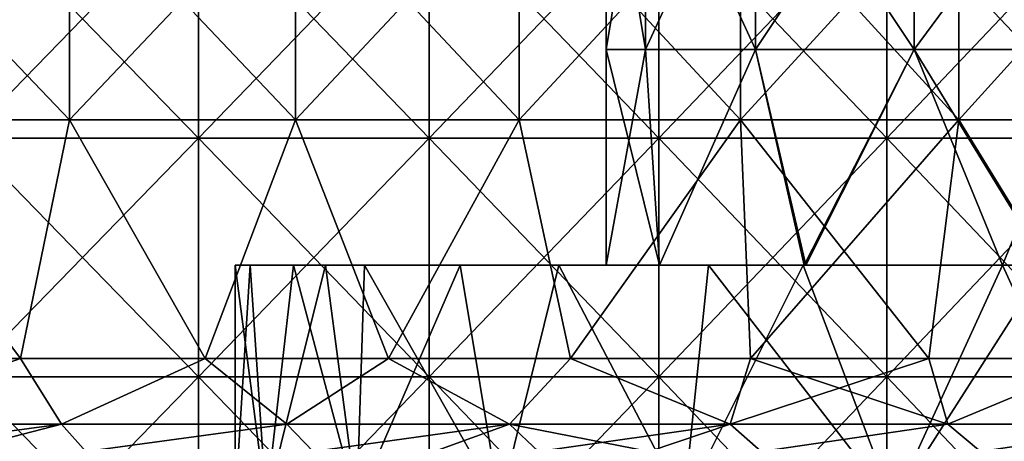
# Model space of a CAD drawing. Header units: inches. Extents: x -3.56 to 3.56, y -0.38 to 0.62.
# Tile 171 of 256: x 0.77 to 1.1, y 0.13 to 0.27. Entities that reach past the tile are written whole.
import ezdxf

# ---------------------------------------------------------------- set-up
doc = ezdxf.new("R2010")
doc.units = ezdxf.units.IN
doc.header["$LTSCALE"] = 65.185185
doc.header["$MEASUREMENT"] = 0
for name, color, linetype in [('2', 7, 'CONTINUOUS'), ('28', 7, 'CONTINUOUS'), ('29', 7, 'CONTINUOUS'), ('3', 7, 'CONTINUOUS'), ('4', 7, 'CONTINUOUS'), ('48', 7, 'CONTINUOUS'), ('49', 7, 'CONTINUOUS'), ('52', 7, 'CONTINUOUS'), ('53', 7, 'CONTINUOUS'), ('8', 7, 'CONTINUOUS')]:
    doc.layers.add(name, color=color, linetype=linetype)

msp = doc.modelspace()

# ---------------------------------------------------------------- linework, layer by layer
at = {"layer": '2', "color": 13, "linetype": 'Continuous', "true_color": 0xd67263}
for points in [[(0.82815, 0.23014, -3.4649), (0.75024, 0.23014, -3.48261), (0.82815, 0.31022, -3.4649), (0.82815, 0.23014, -3.4649)], [(0.82815, 0.31022, -3.4649), (0.75024, 0.23014, -3.48261), (0.75024, 0.31022, -3.48261), (0.82815, 0.31022, -3.4649)], [(0.75024, 0.23014, 3.48261), (0.82815, 0.23014, 3.4649), (0.75024, 0.31022, 3.48261), (0.75024, 0.23014, 3.48261)], [(0.75024, 0.31022, 3.48261), (0.82815, 0.23014, 3.4649), (0.82815, 0.31022, 3.4649), (0.75024, 0.31022, 3.48261)], [(0.90565, 0.23014, -3.44546), (0.82815, 0.23014, -3.4649), (0.90565, 0.31022, -3.44546), (0.90565, 0.23014, -3.44546)], [(0.90565, 0.31022, -3.44546), (0.82815, 0.23014, -3.4649), (0.82815, 0.31022, -3.4649), (0.90565, 0.31022, -3.44546)], [(0.82815, 0.23014, 3.4649), (0.90565, 0.23014, 3.44546), (0.82815, 0.31022, 3.4649), (0.82815, 0.23014, 3.4649)], [(0.82815, 0.31022, 3.4649), (0.90565, 0.23014, 3.44546), (0.90565, 0.31022, 3.44546), (0.82815, 0.31022, 3.4649)], [(0.98269, 0.23014, -3.42429), (0.90565, 0.23014, -3.44546), (0.98269, 0.31022, -3.42429), (0.98269, 0.23014, -3.42429)], [(0.98269, 0.31022, -3.42429), (0.90565, 0.23014, -3.44546), (0.90565, 0.31022, -3.44546), (0.98269, 0.31022, -3.42429)], [(0.90565, 0.23014, 3.44546), (0.98269, 0.23014, 3.42429), (0.90565, 0.31022, 3.44546), (0.90565, 0.23014, 3.44546)], [(0.90565, 0.31022, 3.44546), (0.98269, 0.23014, 3.42429), (0.98269, 0.31022, 3.42429), (0.90565, 0.31022, 3.44546)], [(1.05923, 0.23014, -3.40139), (0.98269, 0.23014, -3.42429), (1.05923, 0.31022, -3.40139), (1.05923, 0.23014, -3.40139)], [(1.05923, 0.31022, -3.40139), (0.98269, 0.23014, -3.42429), (0.98269, 0.31022, -3.42429), (1.05923, 0.31022, -3.40139)], [(0.98269, 0.23014, 3.42429), (1.05923, 0.23014, 3.40139), (0.98269, 0.31022, 3.42429), (0.98269, 0.23014, 3.42429)], [(0.98269, 0.31022, 3.42429), (1.05923, 0.23014, 3.40139), (1.05923, 0.31022, 3.40139), (0.98269, 0.31022, 3.42429)], [(1.13524, 0.23014, -3.37678), (1.05923, 0.23014, -3.40139), (1.13524, 0.31022, -3.37678), (1.13524, 0.23014, -3.37678)], [(1.13524, 0.31022, -3.37678), (1.05923, 0.23014, -3.40139), (1.05923, 0.31022, -3.40139), (1.13524, 0.31022, -3.37678)], [(1.05923, 0.23014, 3.40139), (1.13524, 0.23014, 3.37678), (1.05923, 0.31022, 3.40139), (1.05923, 0.23014, 3.40139)], [(1.05923, 0.31022, 3.40139), (1.13524, 0.23014, 3.37678), (1.13524, 0.31022, 3.37678), (1.05923, 0.31022, 3.40139)], [(0.82815, 0.15006, -3.4649), (0.75024, 0.15006, -3.48261), (0.82815, 0.23014, -3.4649), (0.82815, 0.15006, -3.4649)], [(0.82815, 0.23014, -3.4649), (0.75024, 0.15006, -3.48261), (0.75024, 0.23014, -3.48261), (0.82815, 0.23014, -3.4649)], [(0.75024, 0.15006, 3.48261), (0.82815, 0.15006, 3.4649), (0.75024, 0.23014, 3.48261), (0.75024, 0.15006, 3.48261)], [(0.75024, 0.23014, 3.48261), (0.82815, 0.15006, 3.4649), (0.82815, 0.23014, 3.4649), (0.75024, 0.23014, 3.48261)], [(0.90565, 0.15006, -3.44546), (0.82815, 0.15006, -3.4649), (0.90565, 0.23014, -3.44546), (0.90565, 0.15006, -3.44546)], [(0.90565, 0.23014, -3.44546), (0.82815, 0.15006, -3.4649), (0.82815, 0.23014, -3.4649), (0.90565, 0.23014, -3.44546)], [(0.82815, 0.15006, 3.4649), (0.90565, 0.15006, 3.44546), (0.82815, 0.23014, 3.4649), (0.82815, 0.15006, 3.4649)], [(0.82815, 0.23014, 3.4649), (0.90565, 0.15006, 3.44546), (0.90565, 0.23014, 3.44546), (0.82815, 0.23014, 3.4649)], [(0.98269, 0.15006, -3.42429), (0.90565, 0.15006, -3.44546), (0.98269, 0.23014, -3.42429), (0.98269, 0.15006, -3.42429)], [(0.98269, 0.23014, -3.42429), (0.90565, 0.15006, -3.44546), (0.90565, 0.23014, -3.44546), (0.98269, 0.23014, -3.42429)], [(0.90565, 0.15006, 3.44546), (0.98269, 0.15006, 3.42429), (0.90565, 0.23014, 3.44546), (0.90565, 0.15006, 3.44546)], [(0.90565, 0.23014, 3.44546), (0.98269, 0.15006, 3.42429), (0.98269, 0.23014, 3.42429), (0.90565, 0.23014, 3.44546)], [(1.05923, 0.15006, -3.40139), (0.98269, 0.15006, -3.42429), (1.05923, 0.23014, -3.40139), (1.05923, 0.15006, -3.40139)], [(1.05923, 0.23014, -3.40139), (0.98269, 0.15006, -3.42429), (0.98269, 0.23014, -3.42429), (1.05923, 0.23014, -3.40139)], [(0.98269, 0.15006, 3.42429), (1.05923, 0.15006, 3.40139), (0.98269, 0.23014, 3.42429), (0.98269, 0.15006, 3.42429)], [(0.98269, 0.23014, 3.42429), (1.05923, 0.15006, 3.40139), (1.05923, 0.23014, 3.40139), (0.98269, 0.23014, 3.42429)], [(1.13524, 0.15006, -3.37678), (1.05923, 0.15006, -3.40139), (1.13524, 0.23014, -3.37678), (1.13524, 0.15006, -3.37678)], [(1.13524, 0.23014, -3.37678), (1.05923, 0.15006, -3.40139), (1.05923, 0.23014, -3.40139), (1.13524, 0.23014, -3.37678)], [(1.05923, 0.15006, 3.40139), (1.13524, 0.15006, 3.37678), (1.05923, 0.23014, 3.40139), (1.05923, 0.15006, 3.40139)], [(1.05923, 0.23014, 3.40139), (1.13524, 0.15006, 3.37678), (1.13524, 0.23014, 3.37678), (1.05923, 0.23014, 3.40139)], [(0.82815, 0.06998, -3.4649), (0.75024, 0.06998, -3.48261), (0.82815, 0.15006, -3.4649), (0.82815, 0.06998, -3.4649)], [(0.82815, 0.15006, -3.4649), (0.75024, 0.06998, -3.48261), (0.75024, 0.15006, -3.48261), (0.82815, 0.15006, -3.4649)], [(0.75024, 0.06998, 3.48261), (0.82815, 0.06998, 3.4649), (0.75024, 0.15006, 3.48261), (0.75024, 0.06998, 3.48261)], [(0.75024, 0.15006, 3.48261), (0.82815, 0.06998, 3.4649), (0.82815, 0.15006, 3.4649), (0.75024, 0.15006, 3.48261)], [(0.90565, 0.06998, -3.44546), (0.82815, 0.06998, -3.4649), (0.90565, 0.15006, -3.44546), (0.90565, 0.06998, -3.44546)], [(0.90565, 0.15006, -3.44546), (0.82815, 0.06998, -3.4649), (0.82815, 0.15006, -3.4649), (0.90565, 0.15006, -3.44546)], [(0.82815, 0.06998, 3.4649), (0.90565, 0.06998, 3.44546), (0.82815, 0.15006, 3.4649), (0.82815, 0.06998, 3.4649)], [(0.82815, 0.15006, 3.4649), (0.90565, 0.06998, 3.44546), (0.90565, 0.15006, 3.44546), (0.82815, 0.15006, 3.4649)], [(0.98269, 0.06998, -3.42429), (0.90565, 0.06998, -3.44546), (0.98269, 0.15006, -3.42429), (0.98269, 0.06998, -3.42429)], [(0.98269, 0.15006, -3.42429), (0.90565, 0.06998, -3.44546), (0.90565, 0.15006, -3.44546), (0.98269, 0.15006, -3.42429)], [(0.90565, 0.06998, 3.44546), (0.98269, 0.06998, 3.42429), (0.90565, 0.15006, 3.44546), (0.90565, 0.06998, 3.44546)], [(0.90565, 0.15006, 3.44546), (0.98269, 0.06998, 3.42429), (0.98269, 0.15006, 3.42429), (0.90565, 0.15006, 3.44546)], [(1.05923, 0.06998, -3.40139), (0.98269, 0.06998, -3.42429), (1.05923, 0.15006, -3.40139), (1.05923, 0.06998, -3.40139)], [(1.05923, 0.15006, -3.40139), (0.98269, 0.06998, -3.42429), (0.98269, 0.15006, -3.42429), (1.05923, 0.15006, -3.40139)], [(0.98269, 0.06998, 3.42429), (1.05923, 0.06998, 3.40139), (0.98269, 0.15006, 3.42429), (0.98269, 0.06998, 3.42429)], [(0.98269, 0.15006, 3.42429), (1.05923, 0.06998, 3.40139), (1.05923, 0.15006, 3.40139), (0.98269, 0.15006, 3.42429)], [(1.13524, 0.06998, -3.37678), (1.05923, 0.06998, -3.40139), (1.13524, 0.15006, -3.37678), (1.13524, 0.06998, -3.37678)], [(1.13524, 0.15006, -3.37678), (1.05923, 0.06998, -3.40139), (1.05923, 0.15006, -3.40139), (1.13524, 0.15006, -3.37678)], [(1.05923, 0.06998, 3.40139), (1.13524, 0.06998, 3.37678), (1.05923, 0.15006, 3.40139), (1.05923, 0.06998, 3.40139)], [(1.05923, 0.15006, 3.40139), (1.13524, 0.06998, 3.37678), (1.13524, 0.15006, 3.37678), (1.05923, 0.15006, 3.40139)]]:
    msp.add_3dface(points, dxfattribs=at)
at = {"layer": '28', "color": 13, "linetype": 'Continuous', "true_color": 0xd67263}
for points in [[(0.96498, 0.25984, 3.01666), (0.97815, 0.25984, 2.95896), (0.96498, 0.33992, 3.01666), (0.96498, 0.25984, 3.01666)], [(0.96498, 0.33992, 3.01666), (0.97815, 0.25984, 2.95896), (0.97815, 0.33992, 2.95896), (0.96498, 0.33992, 3.01666)], [(0.97815, 0.25984, 2.95896), (1.01505, 0.25984, 2.91268), (0.97815, 0.33992, 2.95896), (0.97815, 0.25984, 2.95896)], [(0.97815, 0.33992, 2.95896), (1.01505, 0.25984, 2.91268), (1.01505, 0.33992, 2.91268), (0.97815, 0.33992, 2.95896)], [(1.01505, 0.25984, 2.91268), (1.06838, 0.25984, 2.887), (1.01505, 0.33992, 2.91268), (1.01505, 0.25984, 2.91268)], [(1.01505, 0.33992, 2.91268), (1.06838, 0.25984, 2.887), (1.06838, 0.33992, 2.887), (1.01505, 0.33992, 2.91268)], [(1.06838, 0.25984, 2.887), (1.12757, 0.25984, 2.887), (1.06838, 0.33992, 2.887), (1.06838, 0.25984, 2.887)], [(1.06838, 0.33992, 2.887), (1.12757, 0.25984, 2.887), (1.12757, 0.33992, 2.887), (1.06838, 0.33992, 2.887)], [(0.96498, 0.25984, 3.01666), (0.96498, 0.1875, 3.01666), (0.98284, 0.1875, 2.95013), (0.96498, 0.25984, 3.01666)], [(0.97815, 0.25984, 2.95896), (0.96498, 0.25984, 3.01666), (0.98284, 0.1875, 2.95013), (0.97815, 0.25984, 2.95896)], [(1.01505, 0.25984, 2.91268), (0.97815, 0.25984, 2.95896), (0.98284, 0.1875, 2.95013), (1.01505, 0.25984, 2.91268)], [(1.03144, 0.1875, 2.90153), (1.01505, 0.25984, 2.91268), (0.98284, 0.1875, 2.95013), (1.03144, 0.1875, 2.90153)], [(1.06838, 0.25984, 2.887), (1.01505, 0.25984, 2.91268), (1.03144, 0.1875, 2.90153), (1.06838, 0.25984, 2.887)], [(1.09798, 0.1875, 2.88366), (1.06838, 0.25984, 2.887), (1.03144, 0.1875, 2.90153), (1.09798, 0.1875, 2.88366)], [(1.12757, 0.25984, 2.887), (1.06838, 0.25984, 2.887), (1.11266, 0.1875, 2.8845), (1.12757, 0.25984, 2.887)], [(1.11266, 0.1875, 2.8845), (1.06838, 0.25984, 2.887), (1.09798, 0.1875, 2.88366), (1.11266, 0.1875, 2.8845)]]:
    msp.add_3dface(points, dxfattribs=at)
at = {"layer": '29', "color": 13, "linetype": 'Continuous', "true_color": 0xd67263}
for points in [[(0.96498, 0.25984, 3.01666), (0.96498, 0.33992, 3.01666), (0.97815, 0.33992, 3.07437), (0.96498, 0.25984, 3.01666)], [(0.97815, 0.25984, 3.07437), (0.96498, 0.25984, 3.01666), (0.97815, 0.33992, 3.07437), (0.97815, 0.25984, 3.07437)], [(1.01505, 0.25984, 3.12065), (0.97815, 0.25984, 3.07437), (1.01505, 0.33992, 3.12065), (1.01505, 0.25984, 3.12065)], [(1.01505, 0.33992, 3.12065), (0.97815, 0.25984, 3.07437), (0.97815, 0.33992, 3.07437), (1.01505, 0.33992, 3.12065)], [(1.06838, 0.25984, 3.14633), (1.01505, 0.25984, 3.12065), (1.06838, 0.33992, 3.14633), (1.06838, 0.25984, 3.14633)], [(1.06838, 0.33992, 3.14633), (1.01505, 0.25984, 3.12065), (1.01505, 0.33992, 3.12065), (1.06838, 0.33992, 3.14633)], [(1.12757, 0.25984, 3.14633), (1.06838, 0.25984, 3.14633), (1.12757, 0.33992, 3.14633), (1.12757, 0.25984, 3.14633)], [(1.12757, 0.33992, 3.14633), (1.06838, 0.25984, 3.14633), (1.06838, 0.33992, 3.14633), (1.12757, 0.33992, 3.14633)], [(0.96498, 0.1875, 3.01666), (0.96498, 0.25984, 3.01666), (0.97815, 0.25984, 3.07437), (0.96498, 0.1875, 3.01666)], [(0.96498, 0.1875, 3.01666), (0.97815, 0.25984, 3.07437), (0.98284, 0.1875, 3.08319), (0.96498, 0.1875, 3.01666)], [(0.97815, 0.25984, 3.07437), (1.01505, 0.25984, 3.12065), (0.98284, 0.1875, 3.08319), (0.97815, 0.25984, 3.07437)], [(0.98284, 0.1875, 3.08319), (1.01505, 0.25984, 3.12065), (1.03195, 0.1875, 3.13209), (0.98284, 0.1875, 3.08319)], [(1.01505, 0.25984, 3.12065), (1.06838, 0.25984, 3.14633), (1.03195, 0.1875, 3.13209), (1.01505, 0.25984, 3.12065)], [(1.03195, 0.1875, 3.13209), (1.06838, 0.25984, 3.14633), (1.09798, 0.1875, 3.14966), (1.03195, 0.1875, 3.13209)], [(1.06838, 0.25984, 3.14633), (1.12757, 0.25984, 3.14633), (1.09798, 0.1875, 3.14966), (1.06838, 0.25984, 3.14633)], [(1.09798, 0.1875, 3.14966), (1.12757, 0.25984, 3.14633), (1.11266, 0.1875, 3.14882), (1.09798, 0.1875, 3.14966)]]:
    msp.add_3dface(points, dxfattribs=at)
at = {"layer": '3', "color": 13, "linetype": 'Continuous', "true_color": 0xd67263}
for points in [[(0.70839, 0.23625, -2.59246), (0.7849, 0.23625, -2.57033), (0.70839, 0.31633, -2.59246), (0.70839, 0.23625, -2.59246)], [(0.70839, 0.31633, -2.59246), (0.7849, 0.23625, -2.57033), (0.7849, 0.31633, -2.57033), (0.70839, 0.31633, -2.59246)], [(0.7849, 0.23625, -2.57033), (0.86073, 0.23625, -2.54594), (0.7849, 0.31633, -2.57033), (0.7849, 0.23625, -2.57033)], [(0.7849, 0.31633, -2.57033), (0.86073, 0.23625, -2.54594), (0.86073, 0.31633, -2.54594), (0.7849, 0.31633, -2.57033)], [(0.86073, 0.23625, -2.54594), (0.93579, 0.23625, -2.51932), (0.86073, 0.31633, -2.54594), (0.86073, 0.23625, -2.54594)], [(0.86073, 0.31633, -2.54594), (0.93579, 0.23625, -2.51932), (0.93579, 0.31633, -2.51932), (0.86073, 0.31633, -2.54594)], [(0.93579, 0.23625, -2.51932), (1.01004, 0.23625, -2.49048), (0.93579, 0.31633, -2.51932), (0.93579, 0.23625, -2.51932)], [(0.93579, 0.31633, -2.51932), (1.01004, 0.23625, -2.49048), (1.01004, 0.31633, -2.49048), (0.93579, 0.31633, -2.51932)], [(1.01004, 0.23625, -2.49048), (1.08339, 0.23625, -2.45945), (1.01004, 0.31633, -2.49048), (1.01004, 0.23625, -2.49048)], [(1.01004, 0.31633, -2.49048), (1.08339, 0.23625, -2.45945), (1.08339, 0.31633, -2.45945), (1.01004, 0.31633, -2.49048)], [(1.08339, 0.23625, -2.45945), (1.1558, 0.23625, -2.42627), (1.08339, 0.31633, -2.45945), (1.08339, 0.23625, -2.45945)], [(1.08339, 0.31633, -2.45945), (1.1558, 0.23625, -2.42627), (1.1558, 0.31633, -2.42627), (1.08339, 0.31633, -2.45945)], [(0.70603, 0.15625, -2.5931), (0.76848, 0.15625, -2.57529), (0.70839, 0.23625, -2.59246), (0.70603, 0.15625, -2.5931)], [(0.70839, 0.23625, -2.59246), (0.76848, 0.15625, -2.57529), (0.7849, 0.23625, -2.57033), (0.70839, 0.23625, -2.59246)], [(0.76848, 0.15625, -2.57529), (0.83048, 0.15625, -2.55596), (0.7849, 0.23625, -2.57033), (0.76848, 0.15625, -2.57529)], [(0.7849, 0.23625, -2.57033), (0.83048, 0.15625, -2.55596), (0.86073, 0.23625, -2.54594), (0.7849, 0.23625, -2.57033)], [(0.83048, 0.15625, -2.55596), (0.892, 0.15625, -2.53515), (0.86073, 0.23625, -2.54594), (0.83048, 0.15625, -2.55596)], [(0.86073, 0.23625, -2.54594), (0.892, 0.15625, -2.53515), (0.93579, 0.23625, -2.51932), (0.86073, 0.23625, -2.54594)], [(0.892, 0.15625, -2.53515), (0.953, 0.15625, -2.51286), (0.93579, 0.23625, -2.51932), (0.892, 0.15625, -2.53515)], [(0.93579, 0.23625, -2.51932), (0.953, 0.15625, -2.51286), (1.01004, 0.23625, -2.49048), (0.93579, 0.23625, -2.51932)], [(0.953, 0.15625, -2.51286), (1.01344, 0.15625, -2.48909), (1.01004, 0.23625, -2.49048), (0.953, 0.15625, -2.51286)], [(1.01344, 0.15625, -2.48909), (1.07329, 0.15625, -2.46388), (1.01004, 0.23625, -2.49048), (1.01344, 0.15625, -2.48909)], [(1.01004, 0.23625, -2.49048), (1.07329, 0.15625, -2.46388), (1.08339, 0.23625, -2.45945), (1.01004, 0.23625, -2.49048)], [(1.07329, 0.15625, -2.46388), (1.13252, 0.15625, -2.43722), (1.08339, 0.23625, -2.45945), (1.07329, 0.15625, -2.46388)], [(1.08339, 0.23625, -2.45945), (1.13252, 0.15625, -2.43722), (1.1558, 0.23625, -2.42627), (1.08339, 0.23625, -2.45945)]]:
    msp.add_3dface(points, dxfattribs=at)
at = {"layer": '4', "color": 13, "linetype": 'Continuous', "true_color": 0xd67263}
for points in [[(0.7849, 0.23625, 2.57033), (0.70839, 0.23625, 2.59246), (0.7849, 0.31633, 2.57033), (0.7849, 0.23625, 2.57033)], [(0.70839, 0.23625, 2.59246), (0.70839, 0.31633, 2.59246), (0.7849, 0.31633, 2.57033), (0.70839, 0.23625, 2.59246)], [(0.86073, 0.23625, 2.54594), (0.7849, 0.23625, 2.57033), (0.86073, 0.31633, 2.54594), (0.86073, 0.23625, 2.54594)], [(0.7849, 0.23625, 2.57033), (0.7849, 0.31633, 2.57033), (0.86073, 0.31633, 2.54594), (0.7849, 0.23625, 2.57033)], [(0.93579, 0.23625, 2.51932), (0.86073, 0.23625, 2.54594), (0.93579, 0.31633, 2.51932), (0.93579, 0.23625, 2.51932)], [(0.86073, 0.23625, 2.54594), (0.86073, 0.31633, 2.54594), (0.93579, 0.31633, 2.51932), (0.86073, 0.23625, 2.54594)], [(1.01004, 0.23625, 2.49048), (0.93579, 0.23625, 2.51932), (1.01004, 0.31633, 2.49048), (1.01004, 0.23625, 2.49048)], [(0.93579, 0.23625, 2.51932), (0.93579, 0.31633, 2.51932), (1.01004, 0.31633, 2.49048), (0.93579, 0.23625, 2.51932)], [(1.08339, 0.23625, 2.45945), (1.01004, 0.23625, 2.49048), (1.08339, 0.31633, 2.45945), (1.08339, 0.23625, 2.45945)], [(1.01004, 0.23625, 2.49048), (1.01004, 0.31633, 2.49048), (1.08339, 0.31633, 2.45945), (1.01004, 0.23625, 2.49048)], [(1.1558, 0.23625, 2.42627), (1.08339, 0.23625, 2.45945), (1.1558, 0.31633, 2.42627), (1.1558, 0.23625, 2.42627)], [(1.08339, 0.23625, 2.45945), (1.08339, 0.31633, 2.45945), (1.1558, 0.31633, 2.42627), (1.08339, 0.23625, 2.45945)], [(0.76848, 0.15625, 2.57529), (0.70603, 0.15625, 2.5931), (0.70839, 0.23625, 2.59246), (0.76848, 0.15625, 2.57529)], [(0.7849, 0.23625, 2.57033), (0.76848, 0.15625, 2.57529), (0.70839, 0.23625, 2.59246), (0.7849, 0.23625, 2.57033)], [(0.83048, 0.15625, 2.55596), (0.76848, 0.15625, 2.57529), (0.7849, 0.23625, 2.57033), (0.83048, 0.15625, 2.55596)], [(0.86073, 0.23625, 2.54594), (0.83048, 0.15625, 2.55596), (0.7849, 0.23625, 2.57033), (0.86073, 0.23625, 2.54594)], [(0.892, 0.15625, 2.53515), (0.83048, 0.15625, 2.55596), (0.86073, 0.23625, 2.54594), (0.892, 0.15625, 2.53515)], [(0.93579, 0.23625, 2.51932), (0.892, 0.15625, 2.53515), (0.86073, 0.23625, 2.54594), (0.93579, 0.23625, 2.51932)], [(0.953, 0.15625, 2.51286), (0.892, 0.15625, 2.53515), (0.93579, 0.23625, 2.51932), (0.953, 0.15625, 2.51286)], [(1.01004, 0.23625, 2.49048), (0.953, 0.15625, 2.51286), (0.93579, 0.23625, 2.51932), (1.01004, 0.23625, 2.49048)], [(1.01344, 0.15625, 2.48909), (0.953, 0.15625, 2.51286), (1.01004, 0.23625, 2.49048), (1.01344, 0.15625, 2.48909)], [(1.08339, 0.23625, 2.45945), (1.01344, 0.15625, 2.48909), (1.01004, 0.23625, 2.49048), (1.08339, 0.23625, 2.45945)], [(1.07329, 0.15625, 2.46388), (1.01344, 0.15625, 2.48909), (1.08339, 0.23625, 2.45945), (1.07329, 0.15625, 2.46388)], [(1.13252, 0.15625, 2.43722), (1.07329, 0.15625, 2.46388), (1.08339, 0.23625, 2.45945), (1.13252, 0.15625, 2.43722)], [(1.1558, 0.23625, 2.42627), (1.13252, 0.15625, 2.43722), (1.08339, 0.23625, 2.45945), (1.1558, 0.23625, 2.42627)]]:
    msp.add_3dface(points, dxfattribs=at)
at = {"layer": '48', "color": 13, "linetype": 'Continuous', "true_color": 0xd67263}
for points in [[(0.8455, 0.1875, 2.96616), (0.84048, 0.1875, 3.01666), (0.85091, 0.1075, 2.94412), (0.8455, 0.1875, 2.96616)], [(0.84048, 0.1875, 3.01666), (0.84048, 0.1075, 3.01666), (0.85091, 0.1075, 2.94412), (0.84048, 0.1875, 3.01666)], [(0.86009, 0.1875, 2.91819), (0.8455, 0.1875, 2.96616), (0.85091, 0.1075, 2.94412), (0.86009, 0.1875, 2.91819)], [(0.86009, 0.1875, 2.91819), (0.85091, 0.1075, 2.94412), (0.88135, 0.1075, 2.87745), (0.86009, 0.1875, 2.91819)], [(0.87082, 0.1875, 2.89544), (0.86009, 0.1875, 2.91819), (0.88135, 0.1075, 2.87745), (0.87082, 0.1875, 2.89544)], [(0.88385, 0.1875, 2.87365), (0.87082, 0.1875, 2.89544), (0.88135, 0.1075, 2.87745), (0.88385, 0.1875, 2.87365)], [(0.88385, 0.1875, 2.87365), (0.88135, 0.1075, 2.87745), (0.92935, 0.1075, 2.82206), (0.88385, 0.1875, 2.87365)], [(0.91598, 0.1875, 2.83453), (0.88385, 0.1875, 2.87365), (0.92935, 0.1075, 2.82206), (0.91598, 0.1875, 2.83453)], [(0.94913, 0.1875, 2.80658), (0.91598, 0.1875, 2.83453), (0.92935, 0.1075, 2.82206), (0.94913, 0.1875, 2.80658)], [(0.94913, 0.1875, 2.80658), (0.92935, 0.1075, 2.82206), (0.99101, 0.1075, 2.78243), (0.94913, 0.1875, 2.80658)], [(0.99936, 0.1875, 2.7788), (0.94913, 0.1875, 2.80658), (0.99101, 0.1075, 2.78243), (0.99936, 0.1875, 2.7788)], [(0.99936, 0.1875, 2.7788), (0.99101, 0.1075, 2.78243), (1.06133, 0.1075, 2.76178), (0.99936, 0.1875, 2.7788)], [(1.03115, 0.1875, 2.76802), (0.99936, 0.1875, 2.7788), (1.06133, 0.1075, 2.76178), (1.03115, 0.1875, 2.76802)], [(1.09798, 0.1875, 2.7592), (1.03115, 0.1875, 2.76802), (1.06133, 0.1075, 2.76178), (1.09798, 0.1875, 2.7592)], [(1.09798, 0.1875, 2.7592), (1.06133, 0.1075, 2.76178), (1.13462, 0.1075, 2.76178), (1.09798, 0.1875, 2.7592)], [(1.11251, 0.1875, 2.7596), (1.09798, 0.1875, 2.7592), (1.13462, 0.1075, 2.76178), (1.11251, 0.1875, 2.7596)]]:
    msp.add_3dface(points, dxfattribs=at)
at = {"layer": '49', "color": 13, "linetype": 'Continuous', "true_color": 0xd67263}
for points in [[(0.84048, 0.1875, 3.01666), (0.8455, 0.1875, 3.06717), (0.84048, 0.1075, 3.01666), (0.84048, 0.1875, 3.01666)], [(0.84048, 0.1075, 3.01666), (0.8455, 0.1875, 3.06717), (0.85091, 0.1075, 3.08921), (0.84048, 0.1075, 3.01666)], [(0.8455, 0.1875, 3.06717), (0.86009, 0.1875, 3.11514), (0.85091, 0.1075, 3.08921), (0.8455, 0.1875, 3.06717)], [(0.86009, 0.1875, 3.11514), (0.87082, 0.1875, 3.13788), (0.85091, 0.1075, 3.08921), (0.86009, 0.1875, 3.11514)], [(0.87082, 0.1875, 3.13788), (0.88135, 0.1075, 3.15588), (0.85091, 0.1075, 3.08921), (0.87082, 0.1875, 3.13788)], [(0.87082, 0.1875, 3.13788), (0.88385, 0.1875, 3.15968), (0.88135, 0.1075, 3.15588), (0.87082, 0.1875, 3.13788)], [(0.88385, 0.1875, 3.15968), (0.91598, 0.1875, 3.19879), (0.88135, 0.1075, 3.15588), (0.88385, 0.1875, 3.15968)], [(0.91598, 0.1875, 3.19879), (0.92935, 0.1075, 3.21127), (0.88135, 0.1075, 3.15588), (0.91598, 0.1875, 3.19879)], [(0.91598, 0.1875, 3.19879), (0.94913, 0.1875, 3.22675), (0.92935, 0.1075, 3.21127), (0.91598, 0.1875, 3.19879)], [(0.94913, 0.1875, 3.22675), (0.99101, 0.1075, 3.25089), (0.92935, 0.1075, 3.21127), (0.94913, 0.1875, 3.22675)], [(0.94913, 0.1875, 3.22675), (0.99936, 0.1875, 3.25452), (0.99101, 0.1075, 3.25089), (0.94913, 0.1875, 3.22675)], [(0.99936, 0.1875, 3.25452), (1.03115, 0.1875, 3.2653), (0.99101, 0.1075, 3.25089), (0.99936, 0.1875, 3.25452)], [(1.03115, 0.1875, 3.2653), (1.06133, 0.1075, 3.27154), (0.99101, 0.1075, 3.25089), (1.03115, 0.1875, 3.2653)], [(1.03115, 0.1875, 3.2653), (1.09798, 0.1875, 3.27412), (1.06133, 0.1075, 3.27154), (1.03115, 0.1875, 3.2653)], [(1.09798, 0.1875, 3.27412), (1.11251, 0.1875, 3.27372), (1.06133, 0.1075, 3.27154), (1.09798, 0.1875, 3.27412)], [(1.11251, 0.1875, 3.27372), (1.13462, 0.1075, 3.27154), (1.06133, 0.1075, 3.27154), (1.11251, 0.1875, 3.27372)]]:
    msp.add_3dface(points, dxfattribs=at)
at = {"layer": '52', "color": 13, "linetype": 'Continuous', "true_color": 0xd67263}
for points in [[(0.76848, 0.15625, -2.57529), (0.70603, 0.15625, -2.5931), (0.70598, 0.13415, -2.58363), (0.76848, 0.15625, -2.57529)], [(0.78223, 0.13415, -2.56157), (0.76848, 0.15625, -2.57529), (0.70598, 0.13415, -2.58363), (0.78223, 0.13415, -2.56157)], [(0.83048, 0.15625, -2.55596), (0.76848, 0.15625, -2.57529), (0.78223, 0.13415, -2.56157), (0.83048, 0.15625, -2.55596)], [(0.85779, 0.13415, -2.53727), (0.83048, 0.15625, -2.55596), (0.78223, 0.13415, -2.56157), (0.85779, 0.13415, -2.53727)], [(0.892, 0.15625, -2.53515), (0.83048, 0.15625, -2.55596), (0.85779, 0.13415, -2.53727), (0.892, 0.15625, -2.53515)], [(0.9326, 0.13415, -2.51074), (0.892, 0.15625, -2.53515), (0.85779, 0.13415, -2.53727), (0.9326, 0.13415, -2.51074)], [(0.953, 0.15625, -2.51286), (0.892, 0.15625, -2.53515), (0.9326, 0.13415, -2.51074), (0.953, 0.15625, -2.51286)], [(1.0066, 0.13415, -2.482), (0.953, 0.15625, -2.51286), (0.9326, 0.13415, -2.51074), (1.0066, 0.13415, -2.482)], [(1.01344, 0.15625, -2.48909), (0.953, 0.15625, -2.51286), (1.0066, 0.13415, -2.482), (1.01344, 0.15625, -2.48909)], [(1.0797, 0.13415, -2.45108), (1.01344, 0.15625, -2.48909), (1.0066, 0.13415, -2.482), (1.0797, 0.13415, -2.45108)], [(1.07329, 0.15625, -2.46388), (1.01344, 0.15625, -2.48909), (1.0797, 0.13415, -2.45108), (1.07329, 0.15625, -2.46388)], [(1.13252, 0.15625, -2.43722), (1.07329, 0.15625, -2.46388), (1.0797, 0.13415, -2.45108), (1.13252, 0.15625, -2.43722)], [(1.15186, 0.13415, -2.41801), (1.13252, 0.15625, -2.43722), (1.0797, 0.13415, -2.45108), (1.15186, 0.13415, -2.41801)], [(0.74663, 0.125, -2.54916), (0.78223, 0.13415, -2.56157), (0.70598, 0.13415, -2.58363), (0.74663, 0.125, -2.54916)], [(0.74663, 0.125, -2.54916), (0.79042, 0.125, -2.53592), (0.78223, 0.13415, -2.56157), (0.74663, 0.125, -2.54916)], [(0.79042, 0.125, -2.53592), (0.85779, 0.13415, -2.53727), (0.78223, 0.13415, -2.56157), (0.79042, 0.125, -2.53592)], [(0.79042, 0.125, -2.53592), (0.86668, 0.125, -2.51086), (0.85779, 0.13415, -2.53727), (0.79042, 0.125, -2.53592)], [(0.86668, 0.125, -2.51086), (0.9326, 0.13415, -2.51074), (0.85779, 0.13415, -2.53727), (0.86668, 0.125, -2.51086)], [(0.86668, 0.125, -2.51086), (0.94226, 0.125, -2.48348), (0.9326, 0.13415, -2.51074), (0.86668, 0.125, -2.51086)], [(0.94226, 0.125, -2.48348), (0.97942, 0.125, -2.46907), (0.9326, 0.13415, -2.51074), (0.94226, 0.125, -2.48348)], [(0.97942, 0.125, -2.46907), (1.0066, 0.13415, -2.482), (0.9326, 0.13415, -2.51074), (0.97942, 0.125, -2.46907)], [(0.97942, 0.125, -2.46907), (1.01696, 0.125, -2.45385), (1.0066, 0.13415, -2.482), (0.97942, 0.125, -2.46907)], [(1.01696, 0.125, -2.45385), (1.0797, 0.13415, -2.45108), (1.0066, 0.13415, -2.482), (1.01696, 0.125, -2.45385)], [(1.01696, 0.125, -2.45385), (1.09057, 0.125, -2.42205), (1.0797, 0.13415, -2.45108), (1.01696, 0.125, -2.45385)], [(1.09057, 0.125, -2.42205), (1.15186, 0.13415, -2.41801), (1.0797, 0.13415, -2.45108), (1.09057, 0.125, -2.42205)], [(1.09057, 0.125, -2.42205), (1.16171, 0.125, -2.38873), (1.15186, 0.13415, -2.41801), (1.09057, 0.125, -2.42205)]]:
    msp.add_3dface(points, dxfattribs=at)
at = {"layer": '53', "color": 13, "linetype": 'Continuous', "true_color": 0xd67263}
for points in [[(0.70603, 0.15625, 2.5931), (0.76848, 0.15625, 2.57529), (0.70598, 0.13415, 2.58363), (0.70603, 0.15625, 2.5931)], [(0.70598, 0.13415, 2.58363), (0.76848, 0.15625, 2.57529), (0.78223, 0.13415, 2.56157), (0.70598, 0.13415, 2.58363)], [(0.76848, 0.15625, 2.57529), (0.83048, 0.15625, 2.55596), (0.78223, 0.13415, 2.56157), (0.76848, 0.15625, 2.57529)], [(0.78223, 0.13415, 2.56157), (0.83048, 0.15625, 2.55596), (0.85779, 0.13415, 2.53727), (0.78223, 0.13415, 2.56157)], [(0.83048, 0.15625, 2.55596), (0.892, 0.15625, 2.53515), (0.85779, 0.13415, 2.53727), (0.83048, 0.15625, 2.55596)], [(0.85779, 0.13415, 2.53727), (0.892, 0.15625, 2.53515), (0.9326, 0.13415, 2.51074), (0.85779, 0.13415, 2.53727)], [(0.892, 0.15625, 2.53515), (0.953, 0.15625, 2.51286), (0.9326, 0.13415, 2.51074), (0.892, 0.15625, 2.53515)], [(0.9326, 0.13415, 2.51074), (0.953, 0.15625, 2.51286), (1.0066, 0.13415, 2.482), (0.9326, 0.13415, 2.51074)], [(0.953, 0.15625, 2.51286), (1.01344, 0.15625, 2.48909), (1.0066, 0.13415, 2.482), (0.953, 0.15625, 2.51286)], [(1.01344, 0.15625, 2.48909), (1.07329, 0.15625, 2.46388), (1.0066, 0.13415, 2.482), (1.01344, 0.15625, 2.48909)], [(1.0066, 0.13415, 2.482), (1.07329, 0.15625, 2.46388), (1.0797, 0.13415, 2.45108), (1.0066, 0.13415, 2.482)], [(1.07329, 0.15625, 2.46388), (1.13252, 0.15625, 2.43722), (1.0797, 0.13415, 2.45108), (1.07329, 0.15625, 2.46388)], [(1.0797, 0.13415, 2.45108), (1.13252, 0.15625, 2.43722), (1.15186, 0.13415, 2.41801), (1.0797, 0.13415, 2.45108)], [(0.71363, 0.125, 2.55859), (0.70598, 0.13415, 2.58363), (0.78223, 0.13415, 2.56157), (0.71363, 0.125, 2.55859)], [(0.79042, 0.125, 2.53592), (0.71363, 0.125, 2.55859), (0.78223, 0.13415, 2.56157), (0.79042, 0.125, 2.53592)], [(0.79042, 0.125, 2.53592), (0.78223, 0.13415, 2.56157), (0.85779, 0.13415, 2.53727), (0.79042, 0.125, 2.53592)], [(0.86668, 0.125, 2.51086), (0.79042, 0.125, 2.53592), (0.85779, 0.13415, 2.53727), (0.86668, 0.125, 2.51086)], [(0.86668, 0.125, 2.51086), (0.85779, 0.13415, 2.53727), (0.9326, 0.13415, 2.51074), (0.86668, 0.125, 2.51086)], [(0.90733, 0.125, 2.49645), (0.86668, 0.125, 2.51086), (0.9326, 0.13415, 2.51074), (0.90733, 0.125, 2.49645)], [(0.94226, 0.125, 2.48348), (0.90733, 0.125, 2.49645), (0.9326, 0.13415, 2.51074), (0.94226, 0.125, 2.48348)], [(0.94226, 0.125, 2.48348), (0.9326, 0.13415, 2.51074), (1.0066, 0.13415, 2.482), (0.94226, 0.125, 2.48348)], [(1.01696, 0.125, 2.45385), (0.94226, 0.125, 2.48348), (1.0066, 0.13415, 2.482), (1.01696, 0.125, 2.45385)], [(1.01696, 0.125, 2.45385), (1.0066, 0.13415, 2.482), (1.0797, 0.13415, 2.45108), (1.01696, 0.125, 2.45385)], [(1.09057, 0.125, 2.42205), (1.01696, 0.125, 2.45385), (1.0797, 0.13415, 2.45108), (1.09057, 0.125, 2.42205)], [(1.09057, 0.125, 2.42205), (1.0797, 0.13415, 2.45108), (1.15186, 0.13415, 2.41801), (1.09057, 0.125, 2.42205)], [(1.10335, 0.125, 2.41626), (1.09057, 0.125, 2.42205), (1.15186, 0.13415, 2.41801), (1.10335, 0.125, 2.41626)]]:
    msp.add_3dface(points, dxfattribs=at)
at = {"layer": '8', "color": 13, "linetype": 'Continuous', "true_color": 0xd67263}
for points in [[(0.8455, 0.1875, 3.06717), (0.84048, 0.1875, 3.01666), (0.87184, 0.1875, 3.07692), (0.8455, 0.1875, 3.06717)], [(0.87184, 0.1875, 3.07692), (0.84048, 0.1875, 3.01666), (0.87184, 0.1875, 3.01666), (0.87184, 0.1875, 3.07692)], [(0.87184, 0.1875, 3.01666), (0.84048, 0.1875, 3.01666), (0.8455, 0.1875, 2.96616), (0.87184, 0.1875, 3.01666)], [(0.86009, 0.1875, 3.11514), (0.8455, 0.1875, 3.06717), (0.87184, 0.1875, 3.07692), (0.86009, 0.1875, 3.11514)], [(0.87184, 0.1875, 2.95641), (0.87184, 0.1875, 3.01666), (0.8455, 0.1875, 2.96616), (0.87184, 0.1875, 2.95641)], [(0.86009, 0.1875, 2.91819), (0.87184, 0.1875, 2.95641), (0.8455, 0.1875, 2.96616), (0.86009, 0.1875, 2.91819)], [(0.87082, 0.1875, 3.13788), (0.86009, 0.1875, 3.11514), (0.87184, 0.1875, 3.07692), (0.87082, 0.1875, 3.13788)], [(0.87082, 0.1875, 2.89544), (0.87184, 0.1875, 2.95641), (0.86009, 0.1875, 2.91819), (0.87082, 0.1875, 2.89544)], [(0.87082, 0.1875, 3.13788), (0.87184, 0.1875, 3.07692), (0.95192, 0.1875, 3.08538), (0.87082, 0.1875, 3.13788)], [(0.88385, 0.1875, 3.15968), (0.87082, 0.1875, 3.13788), (0.95192, 0.1875, 3.1541), (0.88385, 0.1875, 3.15968)], [(0.95192, 0.1875, 3.1541), (0.87082, 0.1875, 3.13788), (0.95192, 0.1875, 3.08538), (0.95192, 0.1875, 3.1541)], [(0.87184, 0.1875, 2.95641), (0.87082, 0.1875, 2.89544), (0.95192, 0.1875, 2.94794), (0.87184, 0.1875, 2.95641)], [(0.87082, 0.1875, 2.89544), (0.88385, 0.1875, 2.87365), (0.95192, 0.1875, 2.87923), (0.87082, 0.1875, 2.89544)], [(0.95192, 0.1875, 2.94794), (0.87082, 0.1875, 2.89544), (0.95192, 0.1875, 2.87923), (0.95192, 0.1875, 2.94794)], [(0.87184, 0.1875, 3.07692), (0.87184, 0.1875, 3.01666), (0.95192, 0.1875, 3.08538), (0.87184, 0.1875, 3.07692)], [(0.87184, 0.1875, 3.01666), (0.87184, 0.1875, 2.95641), (0.95192, 0.1875, 3.01666), (0.87184, 0.1875, 3.01666)], [(0.95192, 0.1875, 3.08538), (0.87184, 0.1875, 3.01666), (0.95192, 0.1875, 3.01666), (0.95192, 0.1875, 3.08538)], [(0.95192, 0.1875, 3.01666), (0.87184, 0.1875, 2.95641), (0.95192, 0.1875, 2.94794), (0.95192, 0.1875, 3.01666)], [(0.95192, 0.1875, 2.87923), (0.88385, 0.1875, 2.87365), (0.91598, 0.1875, 2.83453), (0.95192, 0.1875, 2.87923)], [(0.91598, 0.1875, 3.19879), (0.88385, 0.1875, 3.15968), (0.94913, 0.1875, 3.22675), (0.91598, 0.1875, 3.19879)], [(0.94913, 0.1875, 3.22675), (0.88385, 0.1875, 3.15968), (0.95192, 0.1875, 3.1541), (0.94913, 0.1875, 3.22675)], [(0.94913, 0.1875, 2.80658), (0.95192, 0.1875, 2.87923), (0.91598, 0.1875, 2.83453), (0.94913, 0.1875, 2.80658)], [(0.94913, 0.1875, 3.22675), (0.95192, 0.1875, 3.1541), (1.032, 0.1875, 3.19648), (0.94913, 0.1875, 3.22675)], [(0.99936, 0.1875, 3.25452), (0.94913, 0.1875, 3.22675), (1.03115, 0.1875, 3.2653), (0.99936, 0.1875, 3.25452)], [(1.03115, 0.1875, 3.2653), (0.94913, 0.1875, 3.22675), (1.032, 0.1875, 3.19648), (1.03115, 0.1875, 3.2653)], [(0.95192, 0.1875, 2.87923), (0.94913, 0.1875, 2.80658), (1.032, 0.1875, 2.83685), (0.95192, 0.1875, 2.87923)], [(0.94913, 0.1875, 2.80658), (0.99936, 0.1875, 2.7788), (1.032, 0.1875, 2.83685), (0.94913, 0.1875, 2.80658)], [(0.98284, 0.1875, 2.95013), (0.96498, 0.1875, 3.01666), (0.95192, 0.1875, 2.94794), (0.98284, 0.1875, 2.95013)], [(0.96498, 0.1875, 3.01666), (0.98284, 0.1875, 3.08319), (0.95192, 0.1875, 3.01666), (0.96498, 0.1875, 3.01666)], [(0.96498, 0.1875, 3.01666), (0.95192, 0.1875, 3.01666), (0.95192, 0.1875, 2.94794), (0.96498, 0.1875, 3.01666)], [(1.03144, 0.1875, 2.90153), (0.95192, 0.1875, 2.87923), (1.032, 0.1875, 2.83685), (1.03144, 0.1875, 2.90153)], [(1.03144, 0.1875, 2.90153), (0.98284, 0.1875, 2.95013), (0.95192, 0.1875, 2.94794), (1.03144, 0.1875, 2.90153)], [(1.03144, 0.1875, 2.90153), (0.95192, 0.1875, 2.94794), (0.95192, 0.1875, 2.87923), (1.03144, 0.1875, 2.90153)], [(0.98284, 0.1875, 3.08319), (1.03195, 0.1875, 3.13209), (0.95192, 0.1875, 3.08538), (0.98284, 0.1875, 3.08319)], [(0.98284, 0.1875, 3.08319), (0.95192, 0.1875, 3.08538), (0.95192, 0.1875, 3.01666), (0.98284, 0.1875, 3.08319)], [(1.03195, 0.1875, 3.13209), (0.95192, 0.1875, 3.1541), (0.95192, 0.1875, 3.08538), (1.03195, 0.1875, 3.13209)], [(0.95192, 0.1875, 3.1541), (1.03195, 0.1875, 3.13209), (1.032, 0.1875, 3.19648), (0.95192, 0.1875, 3.1541)], [(1.032, 0.1875, 2.83685), (0.99936, 0.1875, 2.7788), (1.03115, 0.1875, 2.76802), (1.032, 0.1875, 2.83685)], [(1.03115, 0.1875, 3.2653), (1.032, 0.1875, 3.19648), (1.11208, 0.1875, 3.2086), (1.03115, 0.1875, 3.2653)], [(1.03115, 0.1875, 3.2653), (1.11208, 0.1875, 3.2086), (1.11251, 0.1875, 3.27372), (1.03115, 0.1875, 3.2653)], [(1.03115, 0.1875, 3.2653), (1.11251, 0.1875, 3.27372), (1.09798, 0.1875, 3.27412), (1.03115, 0.1875, 3.2653)], [(1.032, 0.1875, 2.83685), (1.03115, 0.1875, 2.76802), (1.11208, 0.1875, 2.82473), (1.032, 0.1875, 2.83685)], [(1.03115, 0.1875, 2.76802), (1.09798, 0.1875, 2.7592), (1.11251, 0.1875, 2.7596), (1.03115, 0.1875, 2.76802)], [(1.11208, 0.1875, 2.82473), (1.03115, 0.1875, 2.76802), (1.11251, 0.1875, 2.7596), (1.11208, 0.1875, 2.82473)], [(1.09798, 0.1875, 2.88366), (1.03144, 0.1875, 2.90153), (1.032, 0.1875, 2.83685), (1.09798, 0.1875, 2.88366)], [(1.03195, 0.1875, 3.13209), (1.09798, 0.1875, 3.14966), (1.032, 0.1875, 3.19648), (1.03195, 0.1875, 3.13209)], [(1.11266, 0.1875, 2.8845), (1.09798, 0.1875, 2.88366), (1.032, 0.1875, 2.83685), (1.11266, 0.1875, 2.8845)], [(1.11266, 0.1875, 2.8845), (1.032, 0.1875, 2.83685), (1.11208, 0.1875, 2.82473), (1.11266, 0.1875, 2.8845)], [(1.032, 0.1875, 3.19648), (1.09798, 0.1875, 3.14966), (1.11208, 0.1875, 3.2086), (1.032, 0.1875, 3.19648)], [(1.09798, 0.1875, 3.14966), (1.11266, 0.1875, 3.14882), (1.11208, 0.1875, 3.2086), (1.09798, 0.1875, 3.14966)]]:
    msp.add_3dface(points, dxfattribs=at)

doc.saveas('drawing.dxf')
